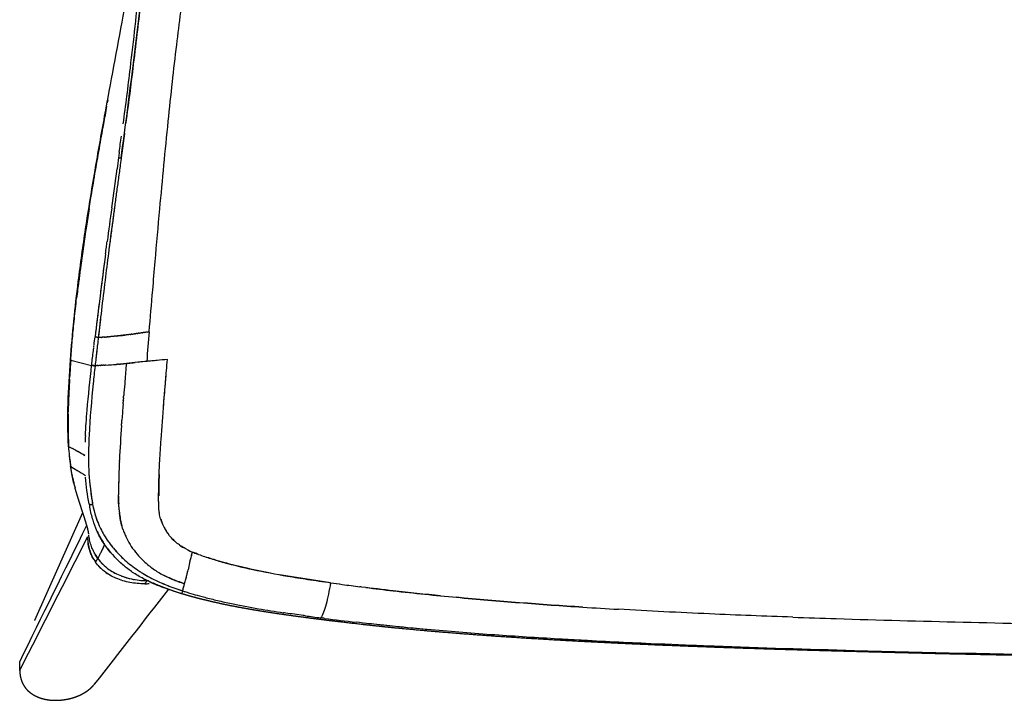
# Model space of a CAD drawing. Header units: millimetres. Extents: x 2530 to 6175, y 0 to 2613.
# Tile 1 of 76: x 2580 to 2962, y 13 to 277. Entities that reach past the tile are written whole.
import ezdxf

# ---------------------------------------------------------------- set-up
doc = ezdxf.new("R2010")
doc.units = ezdxf.units.MM
doc.header["$MEASUREMENT"] = 0
doc.layers.add('Crea2D$visibili$linee', color=7, linetype='Continuous', true_color=0x000000)
doc.layers.add('Crea2D$visibili$tangenti', color=7, linetype='Continuous', true_color=0x000000)

msp = doc.modelspace()

# ---------------------------------------------------------------- linework, layer by layer
at = {"layer": 'Crea2D$visibili$linee'}
for p, q in [((2608.75, 142.95), (2608.75, 142.94)), ((2608.95, 144.74), (2608.95, 144.74)), ((2623.36, 144.21), (2623.36, 144.21)), ((2625.31, 144.41), (2625.31, 144.41)), ((2625.8, 144.46), (2625.81, 144.46)), ((2636.2, 137.88), (2636.2, 137.86)), ((2585.33, 44.27), (2603.97, 86.12)), ((2647.63, 70.3), (2647.63, 70.29)), ((2647.64, 70.29), (2647.64, 70.29)), ((2629.63, 61.12), (2629.62, 61.11)), ((2579.51, 28.15), (2579.52, 28.18))]:
    msp.add_line(p, q, dxfattribs=at)
for centre, radius, start, end in [((-1033.19, 714.82), 3683.91, 352.37496, 352.47054), ((-26221.95, 4127.19), 29102.76, 352.253251, 352.283454), ((5717.33, -211), 3128.75, 172.32546, 172.69687), ((3646.6, 38.06), 1053.28, 170.94042, 171.30868), ((9226.97, -692.85), 6672.35, 172.272817, 172.385846), ((3403.26, 74.53), 807.23, 171.25752, 172.07047), ((3500.29, 60.18), 905.31, 171.58817, 171.82929), ((3387.78, 75.99), 791.7, 172.02032, 172.76915), ((4076.04, -15.87), 1486.05, 172.2287, 172.59054), ((5601.06, -209.09), 3014.31, 172.49298, 172.73898), ((3245.84, 94.06), 648.61, 172.7749, 173.34016), ((4407.54, -57.98), 1811.27, 172.85548, 173.27234), ((4019, -1.73), 1417.56, 173.37018, 173.69314), ((1808.33, 248.73), 805.98, 353.04148, 353.26575), ((2596.64, 344.68), 191.21, 276.0831, 277.1134), ((3161.66, 105.05), 563.78, 175.9166, 176.605), ((3474.16, 84.07), 876.97, 176.00352, 176.33608), ((3060.04, 112.52), 461.88, 175.9245, 175.9376), ((2610.86, 157.84), 15.04, 258.2235, 261.9322), ((3474.67, 48.51), 871.06, 173.77615, 174.22155), ((2606.1, 267.24), 124.14, 273.14, 275.0592), ((2604.8, 285.52), 142.46, 273.5185, 274.7766), ((2566.98, 684.18), 542.92, 275.454, 275.6998), ((2822.94, -1781.97), 1936.49, 95.85758, 95.98877), ((2652.87, -126.28), 272.09, 95.0759, 95.708), ((2979.68, 115.7), 381.48, 176.8172, 177.6144), ((3252.38, 71.23), 647.61, 174.24209, 174.24288), ((5787.14, -121.73), 3177.36, 175.32711, 175.40983), ((2884.53, 119.4), 286.26, 177.7265, 178.8209), ((4050.5, 17.75), 1435.13, 175.59253, 175.82659), ((2643.6, 151.22), 24.04, 250.1276, 250.1343), ((2642.59, 148.69), 21.31, 250.3552, 250.3628), ((2817.23, 120.53), 218.95, 179.0292, 180.1689), ((2827.53, 120.37), 229.25, 179.6484, 180.0791), ((2759.01, 120.16), 160.72, 180.0977, 181.2991), ((2849.66, 123.33), 251.43, 181.6218, 182.6123), ((2801.36, 105.94), 196.61, 177.1088, 177.8207), ((2814.34, 105.18), 208.18, 176.9932, 178.3996), ((2673.29, 115.91), 74.96, 183.1839, 189.0499), ((2598.73, 111.82), 0.288, 199.6234, 220.8728), ((2668.57, 115.2), 70.14, 186.0851, 188.0242), ((2675.23, 115.95), 76.85, 187.8857, 188.9346), ((2739.27, 125.33), 141.57, 188.0911, 188.5706), ((2599.44, 104.15), 0.181, 177.5086, 217.2124), ((2599.49, 103.95), 0.2, 158.8199, 198.7912), ((2599.5, 103.96), 0.209, 194.6809, 222.8235), ((3510.42, 1553.84), 1712.34, 237.88007, 238.01581), ((2646.78, 108.55), 47.57, 190.8876, 192.6891), ((2513.14, 89.16), 88.66, 9.0757, 9.079), ((2717.6, 108.61), 111.48, 183.9319, 186.5945), ((2956.22, 90.26), 338.4, 177.9426, 179.245), ((2886.85, 90.94), 253.42, 177.765, 179.6342), ((2643.36, 107.78), 44.07, 192.6893, 193.8449), ((2641.49, 107.32), 42.15, 193.8456, 196.0185), ((2691.72, 92.56), 73.87, 180.1449, 182.4109), ((2675.21, 102.46), 70, 190.7579, 191.6556), ((2761.4, 116.08), 155.92, 189.0104, 189.9322), ((2665.49, 100.42), 58.76, 191.0292, 192.9549), ((2643.41, 95.72), 36.18, 190.4029, 206.0711), ((2643.85, 95.89), 36.66, 197.0393, 202.2904), ((2651.89, 89.05), 18.48, 197.0913, 202.6939), ((2654.29, 90.06), 21.09, 206.2302, 211.8506), ((2652.66, 89.12), 19.22, 222.8685, 228.3172), ((2653.41, 90.06), 20.42, 234.3941, 239.5716), ((2625.54, 79.51), 19.34, 210.3525, 215.5124), ((2649.31, 99.77), 45.2, 217.9246, 227.7895), ((2659.08, 100.71), 32.49, 242.7941, 247.2722), ((2657.8, 98.07), 29.57, 243.6883, 246.2647), ((2605.12, 79.9), 42.41, 345.2533, 347.5252), ((2666.01, 117.15), 50.33, 247.2254, 249.6696), ((2653.85, 67.96), 6.5, 159.3762, 159.4095), ((2653.64, 68.22), 6.2, 161.0046, 161.0391), ((2657.92, 66.65), 10.74, 160.5424, 160.5621), ((2651.08, 95.29), 50.86, 213.2146, 214.1382), ((2621.52, 75.49), 15.28, 218.7247, 226.3018), ((2651.83, 93.11), 35.44, 226.8264, 231.0801), ((2650.59, 91.69), 33.55, 227.9476, 230.4442), ((2790.23, 31), 149.06, 166.2189, 167.2728), ((2624.72, 79.01), 20.04, 234.6532, 236.9136), ((2626.82, 82.13), 22.12, 241.2929, 243.4013), ((2627.72, 84.19), 24.37, 248.7, 249.8186), ((2489.31, 99.18), 159.49, 346.3671, 347.1953), ((2549.74, 84.85), 97.39, 346.3427, 347.1211), ((2627.59, 86.98), 28.57, 270.926, 274.3969), ((2661.98, 128.61), 76.42, 245.3267, 246.0721), ((2633.28, 71.81), 12.08, 291.7623, 291.7851), ((2671.39, 140.4), 86.63, 249.3291, 251.1955), ((2549.25, 82.59), 97.28, 344.5201, 345.0313), ((2795.88, 713.45), 661.6, 261.6787, 262.06897), ((2898.65, 1434.88), 1390.3, 261.7909, 261.98047), ((2804.1, 772.76), 721.47, 262.0796, 262.62787), ((135537.31, -103466.21), 168461.71, 142.0832085, 142.0990491), ((2690.11, 199.12), 151.09, 250.5336, 251.718), ((2694.06, 213.87), 166.34, 252.0196, 252.4593), ((2713.5, 293.05), 247.82, 255.466, 256.6476), ((2707.22, 267.63), 221.64, 256.7096, 258.1415), ((2710.07, 280.75), 235.07, 258.1184, 258.7421), ((2720.68, 334.25), 289.6, 258.7487, 259.8468), ((2731.87, 397.02), 353.36, 259.8551, 260.2709), ((2746.32, 481.82), 439.39, 260.2822, 261.5656), ((2812.39, 932.31), 894.68, 262.16079, 262.54527), ((2587.3, 43.39), 2.16, 155.9969, 160.1908), ((2587.29, 43.4), 2.15, 151.7533, 154.617), ((2692.48, 47.93), 4.71, 321.2931, 324.3798), ((2831.2, 1084.88), 1048.41, 262.6918, 263.36458), ((2594.91, 25.48), 15.14, 161.7008, 161.7769)]:
    msp.add_arc(centre, radius, start, end, dxfattribs=at)
for points, knots in [([(2602.25, 175.72), (2602.69, 179.18), (2603.59, 186.01), (2605.68, 200.38), (2608.6, 218.3), (2613.52, 245.83), (2618.35, 271.21), (2621.71, 289.62), (2622.67, 295.04)], [0, 0, 0, 0, 10.477996, 20.648811, 43.566242, 64.954601, 104.550977, 121.074795, 121.074795, 121.074795, 121.074795]), ([(2618.88, 223.65), (2620.45, 235.22), (2623.43, 258.3), (2626.13, 281.29), (2627.4, 292.66)], [3, 3, 3, 3, 3.501871, 4, 4, 4, 4]), ([(2625.87, 290.86), (2624.82, 280.15), (2622.81, 262.15), (2620.53, 244.12), (2619.58, 236.88)], [1.0311313, 1.0311313, 1.0311313, 1.0311313, 1.4981009, 1.8117878, 1.8117878, 1.8117878, 1.8117878]), ([(2627.43, 292.92), (2627.42, 292.83), (2627.41, 292.75), (2627.41, 292.66), (2627.05, 289.53), (2626.28, 282.61), (2624.96, 271.18), (2623.17, 256.47), (2621.7, 244.92), (2620.77, 237.86), (2620.69, 237.21)], [3.000686, 3.000686, 3.000686, 3.000686, 4, 4, 4, 4.137026, 4.302905, 4.497881, 4.776001, 4.804001, 4.804001, 4.804001, 4.804001]), ([(2606.46, 203.91), (2606.65, 205.13), (2607.39, 209.72), (2608.7, 217.55), (2610.4, 227.32), (2611.96, 236.03), (2612.96, 241.48), (2613.38, 243.78)], [5.2348971, 5.2348971, 5.2348971, 5.2348971, 5.2654316, 5.3492861, 5.4308291, 5.5100596, 5.5677496, 5.5677496, 5.5677496, 5.5677496]), ([(2618.14, 226.01), (2618.05, 225.28), (2617.95, 224.56), (2617.85, 223.83), (2617.66, 222.38), (2617.46, 220.94), (2617.27, 219.49)], [8.96869862, 8.96869862, 8.96869862, 8.96869862, 9, 9, 9, 9.06237942, 9.06237942, 9.06237942, 9.06237942]), ([(2612.81, 186.43), (2612.92, 187.31), (2613.04, 188.19), (2613.25, 189.8), (2613.35, 190.52), (2613.45, 191.24)], [0.46203033, 0.46203033, 0.46203033, 0.46203033, 0.5, 0.5, 0.53123637, 0.53123637, 0.53123637, 0.53123637]), ([(2612.81, 186.43), (2611.99, 180.26), (2610.59, 169.52), (2609.3, 158.78), (2608.75, 154.22)], [9.5374745, 9.5374745, 9.5374745, 9.5374745, 9.8032765, 10, 10, 10, 10]), ([(2613.96, 186.72), (2613.51, 183.22), (2612.58, 175.84), (2611.25, 164.93), (2610.42, 157.52), (2610.02, 154)], [6.0760446, 6.0760446, 6.0760446, 6.0760446, 6.3726566, 6.7012074, 7, 7, 7, 7]), ([(2599.33, 145.35), (2599.5, 147.55), (2599.85, 152.2), (2600.53, 159.47), (2601.36, 167.36), (2602.03, 172.81), (2602.38, 175.63)], [4.0034445, 4.0034445, 4.0034445, 4.0034445, 4.2210876, 4.4614688, 4.7211162, 4.9999997, 4.9999997, 4.9999997, 4.9999997]), ([(2610.02, 154), (2609.82, 152.18), (2609.61, 150.36), (2609.18, 146.74), (2608.96, 144.93), (2608.77, 143.13)], [3, 3, 3, 3, 3.501307, 3.501307, 4, 4, 4, 4]), ([(2607.45, 143.38), (2607.65, 145.23), (2607.87, 147), (2608.15, 149.25), (2608.2, 149.7), (2608.26, 150.15)], [2, 2, 2, 2, 2.4999936, 2.4999936, 2.6249952, 2.6249952, 2.6249952, 2.6249952]), ([(2598.44, 111.78), (2598.14, 117.29), (2598.14, 122.84), (2598.48, 134.03), (2598.83, 139.65), (2599.22, 145.28)], [0.220046, 0.220046, 0.220046, 0.220046, 17.162365, 17.162365, 34.251908, 34.251908, 34.251908, 34.251908]), ([(2636.84, 145.46), (2635.49, 145.34), (2633.47, 145.15), (2630.79, 144.91), (2629.46, 144.8), (2628.8, 144.74)], [2, 2, 2, 2, 2.50063, 2.750945, 3, 3, 3, 3]), ([(2634.37, 114.39), (2634.68, 119.05), (2635.25, 126.56), (2636.12, 136.93), (2636.6, 142.62), (2636.84, 145.46)], [1.6177104, 1.6177104, 1.6177104, 1.6177104, 1.7905432, 1.8952716, 2, 2, 2, 2]), ([(2605, 115.85), (2605.16, 119.16), (2605.41, 122.45), (2606.17, 131.58), (2606.77, 137.39), (2607.43, 143.2)], [3.21627, 3.21627, 3.21627, 3.21627, 3.5, 3.5, 4, 4, 4, 4]), ([(2635.33, 127.35), (2635.36, 127.7), (2635.48, 129.19), (2635.75, 132.54), (2636.08, 136.44), (2636.32, 139.22), (2636.39, 140.13)], [7.7773612, 7.7773612, 7.7773612, 7.7773612, 7.7904583, 7.8321718, 7.9010215, 7.9345148, 7.9345148, 7.9345148, 7.9345148]), ([(2604.77, 108.27), (2603.87, 108.79), (2601.85, 109.94), (2599.7, 111.07), (2598.5, 111.7)], [2, 2, 2, 2, 2.444685, 3, 3, 3, 3]), ([(2598.51, 111.64), (2598.53, 111.65), (2598.59, 111.66), (2599.37, 111.26), (2601.45, 110.16), (2603.48, 109.03), (2604.77, 108.27)], [0, 0, 0, 0, 0.071257, 0.166529, 2.623192, 7.130722, 7.130722, 7.130722, 7.130722]), ([(2636.11, 79.37), (2635.71, 80.05), (2634.99, 81.45), (2634.18, 83.59), (2633.76, 85.39), (2633.57, 86.82), (2633.48, 88.22), (2633.43, 90.18), (2633.42, 93.83), (2633.53, 99.2), (2633.86, 106.45), (2634.18, 111.62), (2634.37, 114.39)], [0, 0, 0, 0, 2.353584, 4.70741, 6.865633, 7.870559, 9.044491, 11.079623, 13.752687, 19.985734, 27.195648, 35.527006, 35.527006, 35.527006, 35.527006]), ([(2599.31, 104.02), (2599.6, 103.83), (2600.44, 103.3), (2602.34, 102.11), (2603.95, 101.11), (2605.03, 100.43)], [3, 3, 3, 3, 3.152438, 3.434958, 4, 4, 4, 4]), ([(2600.06, 99.57), (2600.02, 99.78), (2599.98, 99.99), (2599.73, 101.37), (2599.54, 102.58), (2599.34, 103.82)], [2.703125, 2.703125, 2.703125, 2.703125, 2.75, 2.75, 3, 3, 3, 3]), ([(2618.18, 105.9), (2618.18, 105.73), (2618.03, 102.38), (2617.9, 98.05), (2617.84, 93.93), (2617.84, 92.96)], [4.3833848, 4.3833848, 4.3833848, 4.3833848, 4.3886197, 4.4857747, 4.516159, 4.516159, 4.516159, 4.516159]), ([(2606.28, 102.94), (2606.28, 102.8), (2606.39, 100.59), (2606.72, 96.95), (2607.13, 93.49), (2607.34, 92.08)], [0.7402746, 0.7402746, 0.7402746, 0.7402746, 0.748158, 0.8637207, 0.9446903, 0.9446903, 0.9446903, 0.9446903]), ([(2617.97, 88.28), (2617.91, 89.25), (2617.86, 90.81), (2617.84, 92.37), (2617.84, 92.96)], [3.43503768, 3.43503768, 3.43503768, 3.43503768, 3.46537389, 3.48360505, 3.48360505, 3.48360505, 3.48360505]), ([(2633.47, 88.7), (2633.45, 89.3), (2633.43, 90.41), (2633.43, 91.53), (2633.43, 92.04)], [1.29652635, 1.29652635, 1.29652635, 1.29652635, 1.31926544, 1.33890202, 1.33890202, 1.33890202, 1.33890202]), ([(2606.56, 89.31), (2606.66, 89.27), (2606.91, 89.2), (2607.28, 89.17), (2607.48, 89.17)], [-0.8276497, -0.8276497, -0.8276497, -0.8276497, -0.5, -0.171591, -0.171591, -0.171591, -0.171591]), ([(2629.29, 59.54), (2627.75, 60.27), (2624.88, 61.76), (2620.86, 64.53), (2617.85, 67.25), (2615.52, 69.72), (2613.47, 72.15), (2611.74, 74.6), (2610.35, 77.05), (2609.12, 79.64), (2608.11, 82.46), (2607.27, 85.56), (2606.88, 87.26), (2606.69, 88.16)], [0, 0, 0, 0, 5.099294, 9.688182, 14.620088, 17.247236, 19.873465, 24.142117, 26.237992, 28.337708, 32.719372, 35.21183, 37.964475, 37.964475, 37.964475, 37.964475]), ([(2617.97, 88.28), (2618.01, 87.7), (2618.13, 86.35), (2618.41, 84.23), (2618.8, 82.32), (2619.1, 81.2), (2619.2, 80.82)], [4.56471304, 4.56471304, 4.56471304, 4.56471304, 4.58292959, 4.60721832, 4.63150706, 4.64365142, 4.64365142, 4.64365142, 4.64365142]), ([(2633.67, 86.12), (2633.66, 86.21), (2633.6, 86.63), (2633.54, 87.37), (2633.5, 88.02), (2633.49, 88.33)], [1.26362848, 1.26362848, 1.26362848, 1.26362848, 1.26690124, 1.27999229, 1.2917815, 1.2917815, 1.2917815, 1.2917815]), ([(2619.68, 79.3), (2619.38, 80.17), (2618.91, 81.8), (2618.45, 84.03), (2618.26, 85.38), (2618.19, 85.96)], [3.33937416, 3.33937416, 3.33937416, 3.33937416, 3.36818868, 3.39248617, 3.4107094, 3.4107094, 3.4107094, 3.4107094]), ([(2605.84, 76.66), (2605.85, 76.2), (2605.89, 75.3), (2606.12, 73.52), (2606.81, 70.54), (2607.98, 68.16), (2608.99, 66.75)], [0, 0, 0, 0, 1.385671, 2.716344, 5.358258, 10.561527, 10.561527, 10.561527, 10.561527]), ([(2606.3, 77.77), (2606.3, 77.83), (2606.29, 77.91), (2606.28, 78.01), (2606.27, 78.1), (2606.26, 78.17), (2606.25, 78.22), (2606.25, 78.23)], [4.64831246, 4.64831246, 4.64831246, 4.64831246, 4.66009996, 4.66402912, 4.66795829, 4.67581662, 4.67802005, 4.67802005, 4.67802005, 4.67802005]), ([(2606.31, 77.77), (2606.3, 77.85), (2606.29, 77.97), (2606.27, 78.08), (2606.27, 78.11)], [7.64826631, 7.64826631, 7.64826631, 7.64826631, 7.66451439, 7.67000299, 7.67000299, 7.67000299, 7.67000299]), ([(2609.8, 68.28), (2609.47, 68.76), (2608.79, 69.78), (2607.91, 71.48), (2607.16, 73.41), (2606.62, 75.43), (2606.42, 76.81), (2606.34, 77.46)], [7.0000826, 7.0000826, 7.0000826, 7.0000826, 7.1110294, 7.2319347, 7.3625691, 7.502859, 7.6286267, 7.6286267, 7.6286267, 7.6286267]), ([(2609.6, 78.66), (2609.83, 78.12), (2610.37, 76.99), (2611.14, 75.62), (2611.84, 74.51), (2612.21, 73.97), (2612.39, 73.7)], [5.660641, 5.660641, 5.660641, 5.660641, 5.7660378, 5.8830189, 5.9415094, 6, 6, 6, 6]), ([(2610.91, 79.82), (2611.31, 78.98), (2612.25, 77.23), (2613.4, 75.46), (2614.1, 74.5), (2614.18, 74.39)], [1.1953402, 1.1953402, 1.1953402, 1.1953402, 1.2500598, 1.3125629, 1.3203418, 1.3203418, 1.3203418, 1.3203418]), ([(2619.68, 79.3), (2619.87, 78.74), (2620.28, 77.64), (2621.27, 75.48), (2622.78, 72.86), (2624.99, 69.92), (2626.68, 68.11), (2627.58, 67.27)], [0, 0, 0, 0, 1.772071, 3.513203, 7.111147, 10.829976, 14.531507, 14.531507, 14.531507, 14.531507]), ([(2644.22, 71.81), (2643.6, 72.14), (2641.74, 73.2), (2638.98, 75.39), (2637.19, 77.64), (2636.42, 78.86), (2636.38, 78.93)], [7.0312663, 7.0312663, 7.0312663, 7.0312663, 7.05741, 7.110709, 7.1619658, 7.1652433, 7.1652433, 7.1652433, 7.1652433]), ([(2608.31, 67.78), (2608.24, 67.89), (2607.87, 68.49), (2607.3, 69.64), (2606.68, 71.26), (2606.27, 72.83), (2606.08, 73.85), (2606.02, 74.29)], [4.1159486, 4.1159486, 4.1159486, 4.1159486, 4.1546004, 4.3140639, 4.4783912, 4.6474566, 4.773857, 4.773857, 4.773857, 4.773857]), ([(2612.39, 73.7), (2612.33, 73.54), (2612.2, 73.18), (2611.9, 72.44), (2611.44, 71.41), (2610.7, 69.96), (2610.13, 68.89), (2609.8, 68.28)], [0, 0, 0, 0, 0.532213, 1.121421, 2.406834, 3.914373, 6.019605, 6.019605, 6.019605, 6.019605]), ([(2614.18, 74.39), (2614.72, 73.64), (2615.94, 72.08), (2617.89, 69.92), (2619.32, 68.53), (2620.01, 67.9)], [-0.6796875, -0.6796875, -0.6796875, -0.6796875, -0.625, -0.5625, -0.5078125, -0.5078125, -0.5078125, -0.5078125]), ([(2614.65, 73.76), (2615.05, 73.23), (2616.62, 71.27), (2618.36, 69.44), (2619.71, 68.17)], [1.3359829, 1.3359829, 1.3359829, 1.3359829, 1.3750441, 1.4843629, 1.4843629, 1.4843629, 1.4843629]), ([(2645.48, 66.54), (2645.58, 66.95), (2645.83, 67.94), (2646.2, 69.34), (2646.43, 70.34), (2646.53, 70.74)], [0.6935746, 0.6935746, 0.6935746, 0.6935746, 0.7856112, 0.9151467, 1, 1, 1, 1]), ([(2648.93, 69.8), (2648.65, 69.91), (2647.84, 70.21), (2647.05, 70.53), (2646.53, 70.74)], [6.95312747, 6.95312747, 6.95312747, 6.95312747, 6.96937905, 6.99999993, 6.99999993, 6.99999993, 6.99999993]), ([(2648.93, 69.8), (2650.49, 69.23), (2653.75, 68.13), (2660.72, 66.06), (2670.65, 63.7), (2681.53, 61.68), (2691.61, 60.06), (2697.17, 59.24), (2700.13, 58.82)], [0, 0, 0, 0, 4.986273, 10.313872, 21.828711, 35.58578, 43.502168, 52.458244, 52.458244, 52.458244, 52.458244]), ([(2628.05, 58.41), (2627.06, 58.4), (2625.13, 58.47), (2621.34, 58.99), (2616.91, 60.31), (2613.02, 62.57), (2610.5, 64.84), (2609.46, 66.09), (2608.99, 66.75)], [0, 0, 0, 0, 2.960995, 5.792469, 11.466988, 16.7458, 19.180235, 21.615023, 21.615023, 21.615023, 21.615023]), ([(2609.8, 68.28), (2610.42, 67.5), (2611.68, 65.91), (2613.9, 64.1), (2615.47, 63.12), (2616.18, 62.73)], [3.0000718, 3.0000718, 3.0000718, 3.0000718, 3.1361735, 3.279067, 3.3904801, 3.3904801, 3.3904801, 3.3904801]), ([(2620.01, 67.9), (2620.1, 67.81), (2620.99, 67.01), (2622.71, 65.55), (2624.71, 64.11), (2625.87, 63.35), (2626.15, 63.17)], [1.4921674, 1.4921674, 1.4921674, 1.4921674, 1.4999949, 1.5625075, 1.6250095, 1.6445395, 1.6445395, 1.6445395, 1.6445395]), ([(2629.56, 65.54), (2629.83, 65.33), (2630.71, 64.63), (2632.27, 63.53), (2634.28, 62.3), (2636.39, 61.21), (2638.39, 60.31), (2639.69, 59.78), (2640.25, 59.57)], [4.8394861, 4.8394861, 4.8394861, 4.8394861, 4.8501057, 4.8743944, 4.8986831, 4.9229719, 4.9472606, 4.9654771, 4.9654771, 4.9654771, 4.9654771]), ([(2676.86, 62.57), (2673.4, 63.22), (2666.96, 64.54), (2658.73, 66.61), (2653.99, 68.07), (2652.18, 68.67)], [6.4279336, 6.4279336, 6.4279336, 6.4279336, 6.6200013, 6.7862975, 6.8906142, 6.8906142, 6.8906142, 6.8906142]), ([(2614.79, 63.56), (2615.15, 63.33), (2616.29, 62.63), (2618.31, 61.65), (2620.88, 60.74), (2623.64, 60.08), (2625.55, 59.82), (2626.57, 59.73)], [-0.6834765, -0.6834765, -0.6834765, -0.6834765, -0.625, -0.5, -0.375, -0.25, -0.109402, -0.109402, -0.109402, -0.109402]), ([(2619.54, 61.23), (2619.84, 61.12), (2621.19, 60.67), (2622.7, 60.3), (2623.92, 60.08), (2624.04, 60.06)], [3.5592185, 3.5592185, 3.5592185, 3.5592185, 3.6028483, 3.7564569, 3.7730142, 3.7730142, 3.7730142, 3.7730142]), ([(2626.15, 63.17), (2626.32, 63.06), (2626.94, 62.67), (2628.47, 61.73), (2630.81, 60.46), (2633.69, 59.07), (2637.63, 57.4), (2640.67, 56.32), (2642.72, 55.65)], [-0.3554688, -0.3554688, -0.3554688, -0.3554688, -0.34375, -0.3125, -0.25, -0.1875, -0.125, 0, 0, 0, 0]), ([(2627, 62.64), (2628.24, 61.87), (2631.38, 60.11), (2635.05, 58.48), (2637.43, 57.54), (2637.82, 57.39)], [1.6640718, 1.6640718, 1.6640718, 1.6640718, 1.7499826, 1.8749748, 1.899163, 1.899163, 1.899163, 1.899163]), ([(2643.47, 58.4), (2642.58, 58.71), (2640.23, 59.53), (2637.61, 60.62), (2635.92, 61.46), (2635.6, 61.62)], [3, 3, 3, 3, 3.02849005, 3.07514539, 3.08614837, 3.08614837, 3.08614837, 3.08614837]), ([(2642.72, 55.65), (2642.83, 56.06), (2643.08, 56.91), (2643.33, 57.9), (2643.47, 58.4), (2643.48, 58.43), (2643.63, 59), (2643.89, 59.92), (2644.13, 60.88), (2644.22, 61.23)], [0, 0, 0, 0, 0.125, 0.2423167, 0.2423167, 0.2423167, 0.25, 0.375, 0.4452123, 0.4452123, 0.4452123, 0.4452123]), ([(2643.56, 58.76), (2643.66, 59.12), (2643.88, 59.96), (2644.15, 60.94), (2644.3, 61.54), (2644.31, 61.59)], [0.0357629, 0.0357629, 0.0357629, 0.0357629, 0.1430517, 0.2857282, 0.2988801, 0.2988801, 0.2988801, 0.2988801]), ([(2629.72, 59.33), (2629.46, 59.45), (2629.02, 59.64), (2628.46, 59.89), (2628.06, 60.06), (2627.83, 60.14), (2627.74, 60.18)], [0, 0, 0, 0, 0.863485, 1.427425, 1.85251, 2.154051, 2.154051, 2.154051, 2.154051]), ([(2629.71, 59.34), (2630.24, 59.1), (2631.29, 58.61), (2633.42, 57.7), (2635.23, 56.99), (2636.51, 56.52), (2636.69, 56.46)], [4, 4, 4, 4, 4.130291, 4.260582, 4.5211641, 4.5629431, 4.5629431, 4.5629431, 4.5629431]), ([(2630.4, 59.02), (2630.37, 59.03), (2630.34, 59.05), (2630.09, 59.16), (2629.89, 59.25), (2629.72, 59.33)], [0.825354, 0.825354, 0.825354, 0.825354, 0.96454, 0.96454, 1.889226, 1.889226, 1.889226, 1.889226]), ([(2643.93, 55.26), (2644.61, 55.05), (2646.37, 54.51), (2648.83, 53.81), (2650.62, 53.34), (2651.3, 53.16)], [-0.9765627, -0.9765627, -0.9765627, -0.9765627, -0.9375, -0.875, -0.8359379, -0.8359379, -0.8359379, -0.8359379]), ([(2742.82, 53.76), (2736.7, 54.35), (2726.51, 55.42), (2716.09, 56.67), (2711.78, 57.22), (2711.53, 57.25)], [5.94531262, 5.94531262, 5.94531262, 5.94531262, 5.96874884, 5.98437499, 5.98535158, 5.98535158, 5.98535158, 5.98535158]), ([(2713.81, 56.96), (2717.36, 56.51), (2729.05, 55.12), (2748.93, 53.11), (2773.45, 51.03), (2794.42, 49.55), (2807.21, 48.78), (2811.82, 48.51)], [-0.9824215, -0.9824215, -0.9824215, -0.9824215, -0.96875, -0.9375, -0.90625, -0.875, -0.8574206, -0.8574206, -0.8574206, -0.8574206]), ([(2690.36, 45.98), (2690.08, 46.02), (2687.53, 46.37), (2684.7, 46.77), (2682.16, 47.14), (2681.88, 47.18)], [0.1093741, 0.1093741, 0.1093741, 0.1093741, 0.125, 0.25, 0.2656242, 0.2656242, 0.2656242, 0.2656242]), ([(2879.44, 45.45), (2868.68, 45.83), (2846.13, 46.71), (2823.6, 47.83), (2811.82, 48.51)], [5.77148752, 5.77148752, 5.77148752, 5.77148752, 5.8125025, 5.85742418, 5.85742418, 5.85742418, 5.85742418]), ([(2739.19, 40.51), (2733.05, 41.05), (2723.32, 41.99), (2713.62, 43.08), (2710.05, 43.49)], [3.94531216, 3.94531216, 3.94531216, 3.94531216, 3.96875, 3.9824229, 3.9824229, 3.9824229, 3.9824229]), ([(2822.44, 35.24), (2813.18, 35.65), (2795.69, 36.52), (2769.98, 38.07), (2745.33, 39.9), (2726.39, 41.68), (2715.67, 42.85), (2713.11, 43.14)], [0.8398438, 0.8398438, 0.8398438, 0.8398438, 0.875, 0.90625, 0.9375, 0.96875, 0.9785156, 0.9785156, 0.9785156, 0.9785156]), ([(2879.44, 45.45), (2885.08, 45.26), (2907.12, 44.53), (2945.57, 43.49), (3011.2, 42.11), (3064.53, 41.18), (3101.45, 40.63), (3105.55, 40.57)], [-0.7714838, -0.7714838, -0.7714838, -0.7714838, -0.75, -0.6875, -0.625, -0.5, -0.484375, -0.484375, -0.484375, -0.484375]), ([(2837.89, 34.58), (2823.47, 35.16), (2807, 35.92), (2790.55, 36.85), (2788.49, 36.97)], [3.8203125, 3.8203125, 3.8203125, 3.8203125, 3.875, 3.88281244, 3.88281244, 3.88281244, 3.88281244]), ([(3227.38, 27.13), (3205.12, 27.35), (3163.07, 27.81), (3101.24, 28.63), (3043.53, 29.52), (2977.58, 30.69), (2913.29, 32.07), (2863.43, 33.59), (2841.59, 34.43), (2837.89, 34.58)], [0, 0, 0, 0, 66.785938, 126.151186, 185.516266, 239.933924, 324.033382, 378.450078, 389.578058, 389.578058, 389.578058, 389.578058])]:
    msp.add_open_spline(points, degree=3, knots=knots, dxfattribs=at)
for points in [[(2625.12, 272.64), (2625.09, 272.51), (2625.07, 272.39), (2625.05, 272.26)], [(2625.13, 272.7), (2625.1, 272.58), (2625.08, 272.46), (2625.06, 272.33)], [(2613.62, 245.11), (2613.68, 245.43), (2613.74, 245.75), (2613.8, 246.07)], [(2599.23, 145.28), (2599.94, 155.43), (2600.98, 165.58), (2602.25, 175.72)], [(2608.75, 154.22), (2608.78, 154.21), (2608.83, 154.2), (2608.87, 154.19)], [(2610.58, 154.02), (2610.39, 154.01), (2610.2, 154), (2610.02, 154)], [(2610.58, 154.02), (2610.59, 154.02), (2610.6, 154.03), (2610.61, 154.03)], [(2611.13, 154.06), (2610.96, 154.04), (2610.78, 154.04), (2610.61, 154.03)], [(2611.13, 154.05), (2611.16, 154.06), (2611.18, 154.06), (2611.2, 154.06)], [(2611.7, 154.09), (2611.53, 154.08), (2611.37, 154.07), (2611.2, 154.06)], [(2611.7, 154.09), (2611.73, 154.09), (2611.77, 154.09), (2611.8, 154.1)], [(2612.26, 154.13), (2612.11, 154.12), (2611.95, 154.11), (2611.8, 154.1)], [(2612.26, 154.13), (2612.3, 154.13), (2612.35, 154.13), (2612.4, 154.14)], [(2612.82, 154.17), (2612.68, 154.16), (2612.54, 154.15), (2612.4, 154.14)], [(2612.82, 154.17), (2612.88, 154.17), (2612.94, 154.18), (2613, 154.18)], [(2613.39, 154.21), (2613.26, 154.2), (2613.13, 154.19), (2613, 154.18)], [(2613.39, 154.21), (2613.46, 154.22), (2613.53, 154.22), (2613.6, 154.23)], [(2613.95, 154.26), (2613.84, 154.25), (2613.72, 154.24), (2613.6, 154.23)], [(2613.95, 154.26), (2614.04, 154.26), (2614.12, 154.27), (2614.2, 154.28)], [(2622.41, 155.2), (2622.54, 155.22), (2622.68, 155.24), (2622.81, 155.26)], [(2623.07, 155.29), (2622.98, 155.28), (2622.9, 155.27), (2622.81, 155.26)], [(2623.07, 155.29), (2623.19, 155.31), (2623.31, 155.32), (2623.44, 155.34)], [(2623.73, 155.38), (2623.63, 155.37), (2623.54, 155.35), (2623.44, 155.34)], [(2623.73, 155.38), (2623.84, 155.4), (2623.95, 155.41), (2624.06, 155.43)], [(2624.4, 155.47), (2624.29, 155.46), (2624.18, 155.44), (2624.07, 155.43)], [(2624.4, 155.47), (2624.5, 155.49), (2624.59, 155.5), (2624.69, 155.51)], [(2625.06, 155.56), (2624.94, 155.55), (2624.82, 155.53), (2624.69, 155.51)], [(2625.06, 155.56), (2625.15, 155.58), (2625.24, 155.59), (2625.32, 155.6)], [(2625.73, 155.66), (2625.6, 155.64), (2625.46, 155.62), (2625.32, 155.6)], [(2625.73, 155.66), (2625.81, 155.67), (2625.88, 155.68), (2625.95, 155.69)], [(2626.4, 155.75), (2626.25, 155.73), (2626.1, 155.71), (2625.95, 155.69)], [(2626.4, 155.75), (2626.46, 155.76), (2626.52, 155.77), (2626.59, 155.78)], [(2627.07, 155.85), (2626.91, 155.82), (2626.75, 155.8), (2626.59, 155.78)], [(2627.07, 155.85), (2627.12, 155.85), (2627.17, 155.86), (2627.22, 155.87)], [(2627.74, 155.94), (2627.57, 155.92), (2627.39, 155.89), (2627.22, 155.87)], [(2627.74, 155.94), (2627.78, 155.95), (2627.82, 155.95), (2627.86, 155.96)], [(2628.42, 156.04), (2628.23, 156.01), (2628.04, 155.98), (2627.86, 155.96)], [(2628.42, 156.04), (2628.44, 156.04), (2628.47, 156.04), (2628.49, 156.05)], [(2629.09, 156.13), (2628.89, 156.1), (2628.69, 156.08), (2628.49, 156.05)], [(2629.09, 156.13), (2629.32, 156.16), (2629.54, 156.2), (2629.77, 156.23)], [(2608.28, 150.32), (2608.3, 150.49), (2608.32, 150.66), (2608.34, 150.83)], [(2609.63, 150.58), (2609.39, 148.53), (2609.15, 146.5), (2608.92, 144.48)], [(2599.22, 145.28), (2599.22, 145.25), (2599.25, 145.23), (2599.32, 145.2)], [(2599.23, 145.26), (2599.22, 145.28), (2599.23, 145.3), (2599.26, 145.32)], [(2599.32, 145.2), (2599.32, 145.2), (2599.32, 145.2), (2599.32, 145.2)], [(2607.43, 143.2), (2607.45, 143.19), (2607.47, 143.19), (2607.5, 143.18)], [(2607.52, 143.36), (2607.49, 143.37), (2607.47, 143.38), (2607.45, 143.38)], [(2609.28, 143.14), (2609.11, 143.13), (2608.94, 143.13), (2608.77, 143.13)], [(2609.28, 143.14), (2609.36, 143.14), (2609.43, 143.14), (2609.51, 143.14)], [(2609.79, 143.15), (2609.7, 143.15), (2609.6, 143.15), (2609.51, 143.14)], [(2609.79, 143.15), (2609.95, 143.16), (2610.1, 143.16), (2610.25, 143.17)], [(2610.82, 143.19), (2610.63, 143.18), (2610.44, 143.17), (2610.25, 143.17)], [(2610.82, 143.19), (2610.88, 143.19), (2610.94, 143.19), (2611, 143.2)], [(2611.34, 143.21), (2611.23, 143.21), (2611.11, 143.2), (2611, 143.2)], [(2611.34, 143.21), (2611.48, 143.22), (2611.61, 143.22), (2611.75, 143.23)], [(2612.12, 143.25), (2612, 143.24), (2611.87, 143.23), (2611.75, 143.23)], [(2612.12, 143.25), (2612.25, 143.25), (2612.37, 143.26), (2612.5, 143.26)], [(2612.9, 143.29), (2612.76, 143.28), (2612.63, 143.27), (2612.5, 143.27)], [(2617.45, 143.62), (2617.31, 143.61), (2617.18, 143.6), (2617.05, 143.58)], [(2617.45, 143.62), (2617.57, 143.63), (2617.69, 143.64), (2617.81, 143.65)], [(2618.1, 143.68), (2618.01, 143.67), (2617.91, 143.66), (2617.81, 143.65)], [(2620.9, 143.95), (2620.71, 141.67), (2620.53, 139.39), (2620.34, 137.12)], [(2625.8, 144.46), (2625.64, 144.44), (2625.48, 144.43), (2625.31, 144.41)], [(2598.84, 137.86), (2598.82, 137.54), (2598.81, 137.21), (2598.79, 136.88)], [(2598.84, 137.86), (2598.85, 138.06), (2598.87, 138.25), (2598.88, 138.44)], [(2608.04, 136.2), (2607.36, 129.5), (2606.79, 122.79), (2606.44, 116.1)], [(2598.53, 131.58), (2598.52, 131.3), (2598.51, 131.03), (2598.5, 130.76)], [(2619.72, 129.43), (2619.74, 129.68), (2619.76, 129.93), (2619.78, 130.18)], [(2619.82, 130.64), (2619.81, 130.49), (2619.8, 130.34), (2619.79, 130.18)], [(2619.82, 130.64), (2619.84, 130.92), (2619.86, 131.2), (2619.89, 131.48)], [(2619.97, 132.55), (2619.94, 132.19), (2619.92, 131.83), (2619.89, 131.47)], [(2619.63, 128.22), (2619.63, 128.16), (2619.62, 128.1), (2619.62, 128.04)], [(2619.63, 128.22), (2619.65, 128.45), (2619.67, 128.67), (2619.68, 128.9)], [(2619.73, 129.43), (2619.71, 129.25), (2619.7, 129.07), (2619.68, 128.89)], [(2598.31, 124.24), (2598.32, 124.53), (2598.32, 124.82), (2598.33, 125.1)], [(2598.33, 125.29), (2598.33, 125.23), (2598.33, 125.17), (2598.33, 125.1)], [(2619.01, 119.84), (2618.69, 115.35), (2618.41, 110.87), (2618.21, 106.42)], [(2619.01, 119.84), (2619.02, 120.05), (2619.04, 120.27), (2619.06, 120.49)], [(2619.09, 120.98), (2619.08, 120.82), (2619.07, 120.65), (2619.05, 120.49)], [(2619.09, 120.98), (2619.11, 121.28), (2619.13, 121.57), (2619.15, 121.86)], [(2619.18, 122.19), (2619.17, 122.08), (2619.16, 121.97), (2619.15, 121.86)], [(2598.5, 111.68), (2598.46, 111.71), (2598.44, 111.74), (2598.44, 111.78)], [(2598.56, 110.75), (2598.54, 111.04), (2598.53, 111.34), (2598.51, 111.64)], [(2606.24, 110.99), (2606.16, 108.3), (2606.16, 105.61), (2606.28, 102.94)], [(2599.26, 104.13), (2599.26, 104.14), (2599.26, 104.15), (2599.26, 104.16)], [(2599.29, 103.92), (2599.28, 103.99), (2599.27, 104.05), (2599.26, 104.12)], [(2599.31, 104.02), (2599.31, 104.02), (2599.3, 104.03), (2599.3, 104.04)], [(2618.19, 105.9), (2618.19, 106.08), (2618.2, 106.25), (2618.21, 106.42)], [(2606.45, 89.39), (2605.79, 92.85), (2605.37, 96.28), (2605.08, 99.78)], [(2607, 94.68), (2607.22, 92.84), (2607.48, 91.01), (2607.82, 89.19)], [(2606.47, 89.37), (2606.46, 89.38), (2606.45, 89.38), (2606.45, 89.39)], [(2606.45, 89.39), (2606.45, 89.39), (2606.45, 89.39), (2606.45, 89.39)], [(2606.47, 89.37), (2606.48, 89.36), (2606.48, 89.36), (2606.49, 89.35)], [(2606.51, 89.34), (2606.51, 89.34), (2606.5, 89.35), (2606.49, 89.35)], [(2606.51, 89.34), (2606.52, 89.34), (2606.53, 89.33), (2606.54, 89.33)], [(2606.56, 89.31), (2606.55, 89.32), (2606.55, 89.32), (2606.54, 89.33)], [(2607.51, 89.17), (2607.5, 89.17), (2607.49, 89.17), (2607.48, 89.17)], [(2607.51, 89.17), (2607.54, 89.17), (2607.57, 89.17), (2607.6, 89.18)], [(2607.66, 89.18), (2607.64, 89.18), (2607.62, 89.18), (2607.6, 89.18)], [(2607.66, 89.18), (2607.71, 89.18), (2607.77, 89.18), (2607.82, 89.18)], [(2579.51, 28.15), (2588.19, 45.8), (2596.88, 63.46), (2605.56, 81.11)], [(2612.4, 73.71), (2612.13, 72.94), (2611.78, 72.14), (2611.38, 71.31)], [(2609.19, 66.48), (2609.12, 66.57), (2609.05, 66.66), (2608.98, 66.75)], [(2608.99, 66.75), (2609.12, 67.01), (2609.39, 67.52), (2609.67, 68.02), (2609.8, 68.28)], [(2645.47, 66.51), (2645.47, 66.52), (2645.47, 66.53), (2645.47, 66.54)], [(2700.13, 58.82), (2693.52, 59.8), (2686.9, 60.78), (2680.33, 61.94)], [(2626.57, 59.74), (2627.36, 59.67), (2628.15, 59.65), (2628.94, 59.63)], [(2629.71, 59.34), (2629.57, 59.41), (2629.43, 59.47), (2629.29, 59.54)], [(2630.98, 58.61), (2631.06, 58.62), (2631.15, 58.63), (2631.23, 58.64)], [(2631.43, 58.57), (2631.36, 58.6), (2631.28, 58.63), (2631.21, 58.66)], [(2632.42, 59.69), (2632.43, 59.69), (2632.43, 59.69), (2632.44, 59.69)], [(2798, 49.35), (2781.63, 50.4), (2765.27, 51.65), (2748.94, 53.17)], [(2695.68, 44.59), (2695.68, 44.59), (2695.67, 44.59), (2695.67, 44.59)], [(2695.69, 44.59), (2695.69, 44.59), (2695.69, 44.59), (2695.69, 44.59)], [(2697.84, 44.99), (2697.33, 45.05), (2696.82, 45.12), (2696.31, 45.18)], [(2579.54, 24.82), (2579.53, 25.93), (2579.52, 27.04), (2579.51, 28.15)]]:
    msp.add_open_spline(points, degree=3, dxfattribs=at)
for points, weights, degree, knots in [([(2620.18, 233.34), (2619.75, 230.11), (2619.32, 226.88), (2618.88, 223.65), (2618.01, 217.24), (2616.46, 205.83), (2614.96, 194.42), (2614.31, 189.41)], [1, 0.999999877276, 0.999999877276, 1, 1, 1, 1, 1], 3, [0, 0, 0, 0, 9.772997, 9.772997, 9.772997, 10.334512, 10.772997, 10.772997, 10.772997, 10.772997]), ([(2622.41, 155.2), (2620.77, 154.98), (2619.12, 154.79), (2616.67, 154.49), (2614.2, 154.28)], [1, 0.99997758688, 1, 0.999868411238, 1], 2, [0, 0, 0, 3.311531, 3.311531, 8.25738, 8.25738, 8.25738]), ([(2618.1, 143.68), (2619.5, 143.81), (2620.9, 143.96), (2622.61, 144.13), (2624.32, 144.31)], [1, 0.999990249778, 1, 0.999999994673, 1], 2, [0, 0, 0, 2.809033, 2.809033, 6.251451, 6.251451, 6.251451]), ([(2598.32, 116.52), (2598.36, 114.91), (2598.41, 113.3), (2598.5, 111.7), (2598.5, 111.69), (2598.5, 111.69), (2598.5, 111.68)], [1, 0.9999212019, 0.9999212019, 1, 1, 1, 1], 3, [0, 0, 0, 0, 4.822009, 4.822009, 4.822009, 4.822634, 4.822634, 4.822634, 4.822634]), ([(2600.56, 97.29), (2600.31, 98.29), (2600.09, 99.3), (2599.9, 100.31), (2599.69, 101.47), (2599.49, 102.67), (2599.29, 103.91)], [1, 0.999718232, 0.999718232, 1, 1, 1, 1], 3, [0, 0, 0, 0, 3.088379, 3.088379, 3.088379, 7.09097, 7.09097, 7.09097, 7.09097]), ([(2606.27, 78.11), (2606.27, 78.16), (2606.26, 78.22), (2606.25, 78.27), (2606.22, 78.44), (2606.19, 78.61), (2606.16, 78.78), (2606.13, 78.89), (2606.11, 78.99), (2606.09, 79.1), (2606.05, 79.26), (2606.01, 79.42), (2605.98, 79.58), (2605.97, 79.6), (2605.96, 79.62), (2605.96, 79.64), (2605.84, 80.1), (2605.72, 80.56), (2605.58, 81.02), (2605.47, 81.41), (2605.35, 81.8), (2605.23, 82.19), (2605.09, 82.66), (2604.94, 83.13), (2604.79, 83.59), (2604.67, 83.98), (2604.54, 84.37), (2604.41, 84.76), (2603.93, 86.28), (2603.37, 87.94), (2602.83, 89.64), (2602.38, 91.02), (2601.95, 92.41), (2601.54, 93.8), (2601.47, 94.03), (2601.4, 94.25), (2601.35, 94.44), (2601.22, 94.86), (2601.1, 95.27), (2600.98, 95.69)], [1, 0.999898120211, 0.999898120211, 1, 0.999837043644, 0.999837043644, 1, 1, 1, 1, 0.999959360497, 0.999959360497, 1, 1, 1, 1, 0.999879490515, 0.999879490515, 1, 0.999979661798, 0.999979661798, 1, 0.999992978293, 0.999992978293, 1, 0.999997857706, 0.999997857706, 1, 1, 1, 1, 0.999966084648, 0.999966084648, 1, 1, 1, 1, 0.999996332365, 0.999996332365, 1], 3, [0, 0, 0, 0, 0.166763, 0.166763, 0.166763, 0.68403, 0.68403, 0.68403, 1.003183, 1.003183, 1.003183, 1.497067, 1.497067, 1.497067, 1.68431, 1.68431, 1.68431, 3.11471, 3.11471, 3.11471, 4.336134, 4.336134, 4.336134, 5.805939, 5.805939, 5.805939, 7.035966, 7.035966, 7.035966, 12.555152, 12.555152, 12.555152, 16.915602, 16.915602, 16.915602, 17.582314, 17.582314, 17.582314, 18.887754, 18.887754, 18.887754, 18.887754]), ([(2609.8, 68.28), (2609.8, 68.28), (2609.8, 68.28), (2609.8, 68.28), (2610.38, 67.47), (2611.02, 66.72), (2611.73, 66.02)], [1, 1, 1, 1, 0.997572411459, 0.997572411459, 1], 3, [-0.999927, -0.999927, -0.999927, -0.999927, -0.999926, -0.999926, -0.999926, 1.970862, 1.970862, 1.970862, 1.970862]), ([(2642.32, 54.56), (2639.08, 55.56), (2635.89, 56.76), (2634.31, 57.35), (2632.74, 58), (2631.86, 58.37), (2630.99, 58.76)], [1, 0.999556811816, 1, 0.999841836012, 1, 0.99993779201, 1], 2, [0, 0, 0, 6.796226, 6.796226, 10.183804, 10.183804, 12.091386, 12.091386, 12.091386]), ([(2695.69, 44.59), (2692.31, 45.02), (2688.93, 45.48), (2685.55, 45.93), (2682.17, 46.41), (2678.8, 46.89), (2675.44, 47.41), (2672.08, 47.94), (2668.73, 48.52), (2665.39, 49.1), (2662.06, 49.75), (2658.73, 50.4), (2655.43, 51.15), (2653.77, 51.52), (2652.13, 51.92), (2650.48, 52.32), (2648.84, 52.74), (2647.2, 53.15), (2645.57, 53.61), (2643.94, 54.06), (2642.33, 54.56)], [1, 0.999990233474, 1, 0.999993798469, 1, 0.999975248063, 1, 0.999963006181, 1, 0.9999392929, 1, 0.999903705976, 1, 0.999973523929, 1, 0.999976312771, 1, 0.99994034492, 1, 0.999903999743, 1], 2, [0, 0, 0, 6.821633, 6.821633, 13.63656, 13.63656, 20.445591, 20.445591, 27.245194, 27.245194, 34.033958, 34.033958, 40.809587, 40.809587, 44.194621, 44.194621, 47.582169, 47.582169, 50.97142, 50.97142, 54.347066, 54.347066, 54.347066]), ([(3477.25, 25.29), (3447.53, 25.31), (3417.81, 25.39), (3388.09, 25.54), (3355.08, 25.7), (3322.08, 25.92), (3289.08, 26.2), (3256.08, 26.47), (3223.07, 26.8), (3190.07, 27.17), (3157.07, 27.53), (3124.07, 27.96), (3091.07, 28.43), (3058.07, 28.91), (3025.07, 29.45), (2992.07, 30.08), (2975.57, 30.4), (2959.07, 30.74), (2942.58, 31.11), (2926.08, 31.48), (2909.58, 31.9), (2893.09, 32.36), (2884.84, 32.59), (2876.59, 32.83), (2860.1, 33.36), (2851.85, 33.64), (2843.6, 33.95), (2827.09, 34.57), (2810.64, 35.28), (2794.15, 36.18), (2785.91, 36.62), (2777.68, 37.12), (2769.45, 37.66), (2761.22, 38.2), (2753, 38.81), (2744.78, 39.48), (2740.68, 39.82), (2736.57, 40.18), (2728.38, 40.93), (2724.28, 41.34), (2720.19, 41.76), (2716.09, 42.19), (2712.01, 42.64), (2703.85, 43.59), (2699.77, 44.08), (2695.71, 44.59)], [1, 0.999998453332, 0.999998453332, 1, 0.999999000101, 0.999999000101, 1, 0.999999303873, 0.999999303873, 1, 0.999999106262, 0.999999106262, 1, 1, 1, 1, 0.999999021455, 0.999999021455, 1, 0.999997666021, 0.999997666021, 1, 1, 1, 1, 1, 1, 1, 1, 1, 0.999988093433, 0.999988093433, 1, 0.999978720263, 0.999978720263, 1, 1, 1, 1, 1, 1, 1, 1, 1, 1, 1], 3, [0, 0, 0, 0, 89.159112, 89.159112, 89.159112, 188.170852, 188.170852, 188.170852, 287.182089, 287.182089, 287.182089, 386.19615, 386.19615, 386.19615, 485.208367, 485.208367, 485.208367, 534.709307, 534.709307, 534.709307, 584.213536, 584.213536, 584.213536, 608.970097, 608.970097, 633.728841, 633.728841, 633.728841, 683.245617, 683.245617, 683.245617, 707.98825, 707.98825, 707.98825, 732.718553, 732.718553, 732.718553, 745.095688, 745.095688, 757.472548, 757.472548, 757.472548, 769.848231, 769.848231, 782.206968, 782.206968, 782.206968, 782.206968]), ([(2579.54, 24.82), (2579.55, 23.57), (2579.8, 22.34), (2579.92, 21.73), (2580.11, 21.13), (2580.3, 20.53), (2580.56, 19.97), (2580.86, 19.32), (2581.25, 18.72), (2581.63, 18.11), (2582.1, 17.57), (2582.45, 17.17), (2582.85, 16.8), (2583.24, 16.44), (2583.66, 16.11), (2584.66, 15.35), (2585.79, 14.81), (2586.92, 14.26), (2588.12, 13.91), (2588.72, 13.74), (2589.33, 13.61), (2589.94, 13.48), (2590.56, 13.39), (2591.8, 13.21), (2593.05, 13.19), (2594.3, 13.16), (2595.54, 13.28), (2596.79, 13.39), (2598.02, 13.64), (2599.24, 13.88), (2600.43, 14.26), (2600.83, 14.39), (2601.22, 14.53), (2602.01, 14.81), (2602.76, 15.16), (2603.33, 15.42), (2603.88, 15.71), (2604.43, 16.01), (2604.96, 16.34), (2605.49, 16.67), (2605.99, 17.05), (2606.5, 17.42), (2606.96, 17.83), (2607.85, 18.61), (2608.57, 19.53)], [1, 0.995454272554, 1, 0.99846919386, 1, 0.998183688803, 1, 0.997528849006, 1, 0.997420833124, 1, 0.998679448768, 1, 0.998814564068, 1, 0.9947958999, 1, 0.996463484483, 1, 0.999332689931, 1, 0.999431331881, 1, 0.998127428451, 1, 0.998454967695, 1, 0.998533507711, 1, 0.998463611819, 1, 0.999820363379, 1, 0.99919337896, 1, 0.999471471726, 1, 0.999378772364, 1, 0.999257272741, 1, 0.999106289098, 1, 0.99572335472, 1], 2, [0, 0, 0, 2.499358, 2.499358, 3.74867, 3.74867, 4.997653, 4.997653, 6.425598, 6.425598, 7.852847, 7.852847, 8.923517, 8.923517, 9.994723, 9.994723, 12.492958, 12.492958, 14.991417, 14.991417, 16.240816, 16.240816, 17.489988, 17.489988, 19.988465, 19.988465, 22.487144, 22.487144, 24.986118, 24.986118, 27.484762, 27.484762, 28.31768, 28.31768, 29.983586, 29.983586, 31.232968, 31.232968, 32.482535, 32.482535, 33.731904, 33.731904, 34.981731, 34.981731, 37.322333, 37.322333, 37.322333])]:
    msp.add_rational_spline(points, weights, degree=degree, knots=knots, dxfattribs=at)
for points, weights in [([(2610.02, 154), (2609.27, 154.1), (2608.87, 154.19)], [1, 0.940765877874, 0.981276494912]), ([(2608.75, 142.95), (2607.89, 143.07), (2607.5, 143.18)], [1, 0.929534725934, 0.986760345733]), ([(2607.52, 143.36), (2607.91, 143.25), (2608.77, 143.13)], [0.986608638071, 0.929738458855, 1])]:
    msp.add_rational_spline(points, weights, degree=2, dxfattribs=at)
at = {"layer": 'Crea2D$visibili$tangenti'}
for p, q in [((2599.32, 145.24), (2607.43, 143.2)), ((2607.94, 143.08), (2607.94, 143.08)), ((2607.82, 89.19), (2607.82, 89.18)), ((2606.1, 73.79), (2606.1, 73.79)), ((2611.65, 74.84), (2611.64, 74.82)), ((2648.3, 70.04), (2648.3, 70.04)), ((2608.06, 68.21), (2608.05, 68.2)), ((2630.25, 60.78), (2630.25, 60.78)), ((2632.28, 59.76), (2632.29, 59.76))]:
    msp.add_line(p, q, dxfattribs=at)
for centre, radius, start, end in [((38818.55, -2911.39), 36318.57, 175.154792, 175.17298), ((3059.57, 112.83), 461.39, 175.9709, 175.9769), ((56067.16, -27070.25), 59958.89, 153.0791756, 153.1347233)]:
    msp.add_arc(centre, radius, start, end, dxfattribs=at)
for points, knots in [([(2629.77, 156.23), (2630.22, 161.63), (2630.99, 170.72), (2632.35, 186.62), (2633.77, 202.78), (2635.45, 220.92), (2637.07, 237.35), (2638.72, 252.9), (2640.34, 267.03), (2641.97, 280), (2643.11, 288.17), (2643.69, 292.11)], [0, 0, 0, 0, 16.252828, 27.366406, 47.870325, 64.94691, 82.016993, 97.375421, 111.877351, 124.670984, 136.611168, 136.611168, 136.611168, 136.611168]), ([(2642.72, 55.65), (2642.59, 55.2), (2642.42, 54.68), (2642.34, 54.56), (2642.32, 54.56)], [0, 0, 0, 0, 0.5, 0.875, 0.875, 0.875, 0.875])]:
    msp.add_open_spline(points, degree=3, knots=knots, dxfattribs=at)
msp.add_rational_spline([(2617.85, 223.83), (2618.19, 223.74), (2618.88, 223.65)], [1, 0.952034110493, 1], degree=2, dxfattribs=at)
for points in [[(2602.38, 175.63), (2602.21, 175.7), (2602.21, 175.75), (2602.4, 175.77)], [(2607.43, 143.2), (2607.43, 143.26), (2607.44, 143.32), (2607.45, 143.38)], [(2608.77, 143.13), (2608.76, 143.07), (2608.75, 143.01), (2608.75, 142.95)], [(2599.34, 103.82), (2599.33, 103.89), (2599.32, 103.95), (2599.31, 104.02)], [(2628.94, 59.63), (2628.82, 59.51), (2628.53, 59.13), (2628.21, 58.65), (2628.05, 58.41)], [(2628.94, 59.63), (2628.95, 59.64), (2628.96, 59.65), (2628.98, 59.66)], [(2700.13, 58.82), (2699.86, 57.27), (2699.31, 54.3), (2698.44, 50.4), (2697.46, 47.23), (2696.71, 45.74), (2696.31, 45.18)]]:
    msp.add_open_spline(points, degree=3, dxfattribs=at)

doc.saveas('drawing.dxf')
